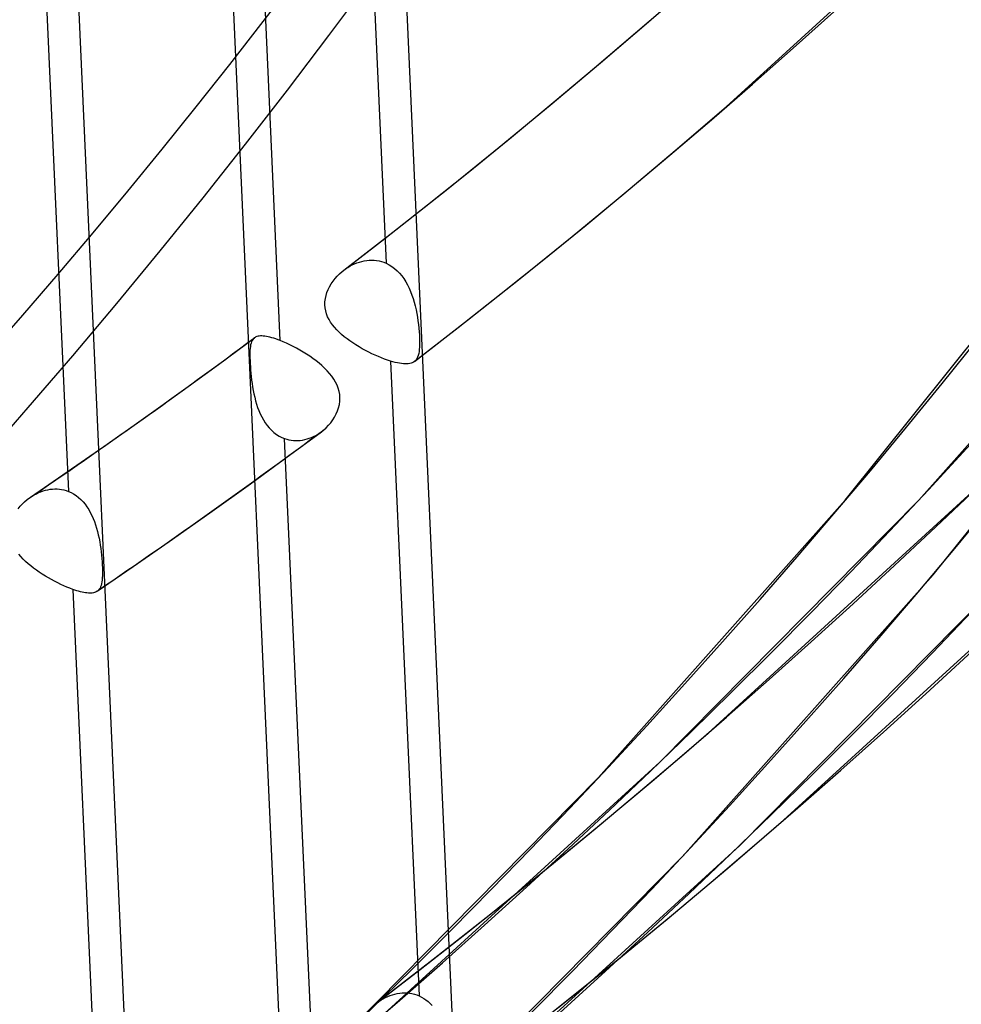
# Model space of a CAD drawing. Header units: millimetres. Extents: x -192 to 186, y -241 to 236.
# Tile 7 of 89: x 117 to 130, y -124 to -110. Entities that reach past the tile are written whole.
import ezdxf

# ---------------------------------------------------------------- set-up
doc = ezdxf.new("R2010")
doc.units = ezdxf.units.MM
doc.layers.add('MAIN-1', color=7, linetype='Continuous')
doc.layers.add('MAIN-2', color=7, linetype='Continuous')

msp = doc.modelspace()

# ---------------------------------------------------------------- linework, layer by layer
at = {"layer": 'MAIN-1'}
for p, q in [((122.1886824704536, -115.1750841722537), (122.1884272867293, -115.1752814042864)), ((122.1889357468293, -115.1748885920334), (122.1886824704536, -115.1750841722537)), ((122.1891909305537, -115.1746913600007), (122.1889357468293, -115.1748885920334)), ((122.189446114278, -115.1744875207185), (122.1891909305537, -115.1746913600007)), ((122.1896946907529, -115.1742883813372), (122.189446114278, -115.1744875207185)), ((122.1899479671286, -115.1740928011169), (122.1896946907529, -115.1742883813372)), ((117.8291158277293, -118.3321224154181), (117.8287993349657, -118.3323371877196)), ((117.8294257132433, -118.331905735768), (117.8291158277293, -118.3321224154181)), ((117.829737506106, -118.3316874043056), (117.8294257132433, -118.331905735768)), ((117.8300539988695, -118.3314726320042), (117.829737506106, -118.3316874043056)), ((117.8303638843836, -118.3312493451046), (117.8300539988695, -118.3314726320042)), ((117.8306756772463, -118.3310310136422), (117.8303638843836, -118.3312493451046))]:
    msp.add_line(p, q, dxfattribs=at)
for centre, major_axis, ratio, start_param, end_param in [((-0.4999999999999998, -0.4330127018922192), (108.0178556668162, -124.728276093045), 0.7500000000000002, -0.2589215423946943, 0.7137243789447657), ((-3.250000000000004, -2.814582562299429), (-104.4172604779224, 120.5706668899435), 0.75, -3.141592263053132, -2.427868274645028)]:
    msp.add_ellipse(centre, major_axis=major_axis, ratio=ratio, start_param=start_param, end_param=end_param, dxfattribs=at)
at = {"layer": 'MAIN-2'}
for p, q in [((121.8380788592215, -104.9354193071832), (122.7441798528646, -125.0644069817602)), ((121.4069178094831, -105.1026537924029), (121.7995378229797, -113.8246886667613)), ((119.4786828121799, -105.3911326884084), (120.3555453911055, -124.8705930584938)), ((120.3448726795, -114.8880933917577), (119.95243045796, -106.1700081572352)), ((117.4703301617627, -108.0423075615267), (118.376431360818, -128.1713448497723)), ((117.0405995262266, -108.2412659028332), (117.4330417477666, -116.9593511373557)), ((126.4751684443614, -111.6772509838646), (130.1008339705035, -108.3685788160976)), ((124.7485401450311, -111.0699310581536), (125.4374536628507, -110.4791752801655)), ((124.0538452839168, -111.6539369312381), (124.7485401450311, -111.0699310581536)), ((123.3534200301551, -112.2311833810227), (124.0538452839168, -111.6539369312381)), ((125.7752202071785, -112.2774675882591), (126.4751684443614, -111.6772509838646)), ((122.6473012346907, -112.8016237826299), (123.3534200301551, -112.2311833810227)), ((125.0694132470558, -112.8708436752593), (125.7752202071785, -112.2774675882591)), ((121.9355181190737, -113.3652379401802), (122.6473012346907, -112.8016237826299)), ((124.3577900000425, -113.4573496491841), (125.0694132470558, -112.8708436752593)), ((128.1093107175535, -117.081167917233), (131.3244947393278, -113.0686251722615)), ((129.1200965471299, -117.0783977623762), (132.5093103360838, -113.2706564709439)), ((121.2181122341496, -113.9219827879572), (121.9355181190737, -113.3652379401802)), ((123.6403807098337, -114.0369435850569), (124.3577900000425, -113.4573496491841)), ((121.2430965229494, -113.9035986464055), (121.2727607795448, -113.8837728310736)), ((121.2727607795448, -113.8837728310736), (121.3032769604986, -113.8654681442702)), ((121.3032769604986, -113.8654681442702), (121.3345729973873, -113.8487672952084)), ((121.3345729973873, -113.8487672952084), (121.3665570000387, -113.8337538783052)), ((121.3665570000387, -113.8337538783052), (121.3991502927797, -113.8205086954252)), ((121.3991502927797, -113.8205086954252), (121.432262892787, -113.8091269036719)), ((121.432262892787, -113.8091269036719), (121.4657591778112, -113.7996882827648)), ((121.4657591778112, -113.7996882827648), (121.4994958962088, -113.7922726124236)), ((121.4994958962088, -113.7922726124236), (121.5334114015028, -113.786941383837)), ((121.5334114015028, -113.786941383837), (121.5674193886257, -113.7837423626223)), ((121.5674193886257, -113.7837423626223), (121.6014582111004, -113.7827370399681)), ((121.6014582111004, -113.7827370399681), (121.6354538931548, -113.7839767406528)), ((121.6354538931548, -113.7839767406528), (121.6693305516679, -113.787527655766)), ((121.6693305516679, -113.787527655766), (121.7028909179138, -113.7934055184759)), ((121.7028909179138, -113.7934055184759), (121.7358154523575, -113.801575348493)), ((121.7358154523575, -113.801575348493), (121.7680482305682, -113.8120077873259)), ((121.7680482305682, -113.8120077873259), (121.7995390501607, -113.8246883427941)), ((121.7995390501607, -113.8246883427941), (121.8400181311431, -113.8448903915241)), ((121.8400181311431, -113.8448903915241), (121.8790397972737, -113.8689267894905)), ((121.8790397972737, -113.8689267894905), (121.9162507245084, -113.8965589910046)), ((121.9162507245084, -113.8965589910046), (121.9513439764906, -113.9273944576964)), ((121.0710875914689, -114.07203603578), (121.0989011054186, -114.036439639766)), ((121.0989011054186, -114.036439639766), (121.1289303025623, -114.0025708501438)), ((121.1289303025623, -114.0025708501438), (121.1609432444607, -113.9706181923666)), ((121.1609432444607, -113.9706181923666), (121.1947471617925, -113.9406823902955)), ((121.1947471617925, -113.9406823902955), (121.1979879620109, -113.9380037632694)), ((121.1979879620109, -113.9380037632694), (121.2012334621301, -113.9353419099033)), ((121.2012334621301, -113.9353419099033), (121.204502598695, -113.9326956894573)), ((121.204502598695, -113.9326956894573), (121.2077830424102, -113.9300681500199)), ((121.2077830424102, -113.9300681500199), (121.211070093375, -113.9274557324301)), ((121.211070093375, -113.9274557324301), (121.2143788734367, -113.9248672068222)), ((121.2143788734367, -113.9248672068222), (121.2430965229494, -113.9035986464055)), ((121.9513439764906, -113.9273944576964), (121.9843016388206, -113.9612342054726)), ((121.9843016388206, -113.9612342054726), (122.0151445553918, -113.9978640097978)), ((122.0151445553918, -113.9978640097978), (122.0438803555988, -114.0370922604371)), ((122.0438803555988, -114.0370922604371), (122.0704713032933, -114.0786481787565)), ((122.917234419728, -114.6096110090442), (123.6403807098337, -114.0369435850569)), ((129.3201127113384, -118.1039948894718), (132.5865611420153, -114.0274990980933)), ((121.0034812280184, -114.1875212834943), (121.0231249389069, -114.1477538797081)), ((121.0231249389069, -114.1477538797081), (121.045744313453, -114.1092022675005)), ((121.045744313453, -114.1092022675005), (121.0710875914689, -114.07203603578)), ((122.0704713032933, -114.0786481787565), (122.0949154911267, -114.1222162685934)), ((122.0949154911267, -114.1222162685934), (122.1172669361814, -114.1675500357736)), ((122.1172669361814, -114.1675500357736), (122.1376088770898, -114.214402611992)), ((120.9651291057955, -114.311740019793), (120.974240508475, -114.2696744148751)), ((120.974240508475, -114.2696744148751), (120.9871030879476, -114.2282225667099)), ((120.9871030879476, -114.2282225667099), (121.0034812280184, -114.1875212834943)), ((122.1376088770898, -114.214402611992), (122.1560085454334, -114.2625379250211)), ((122.1560085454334, -114.2625379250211), (122.1725378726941, -114.3117036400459)), ((120.9590565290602, -114.3968194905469), (120.9599989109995, -114.3542523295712)), ((120.9623566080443, -114.4386335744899), (120.9590565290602, -114.3968194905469)), ((120.9599989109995, -114.3542523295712), (120.9651291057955, -114.311740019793)), ((120.9697804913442, -114.4796493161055), (120.9623566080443, -114.4386335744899)), ((122.1725378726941, -114.3117036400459), (122.1872950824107, -114.361749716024)), ((122.1872950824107, -114.361749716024), (122.2004283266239, -114.4125713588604)), ((122.2004283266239, -114.4125713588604), (122.2120149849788, -114.463902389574)), ((120.9812290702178, -114.5198711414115), (120.9697804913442, -114.4796493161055)), ((120.9965872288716, -114.5593142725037), (120.9812290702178, -114.5198711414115)), ((121.015616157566, -114.5977710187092), (120.9965872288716, -114.5593142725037)), ((122.2120149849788, -114.463902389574), (122.222152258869, -114.5154625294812)), ((122.222152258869, -114.5154625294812), (122.2309232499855, -114.5670004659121)), ((122.2309232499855, -114.5670004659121), (122.2384185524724, -114.6182340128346)), ((121.0379394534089, -114.6349829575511), (121.015616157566, -114.5977710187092)), ((121.0632634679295, -114.6709952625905), (121.0379394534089, -114.6349829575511)), ((121.0913126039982, -114.7058252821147), (121.0632634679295, -114.6709952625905)), ((121.1218017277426, -114.7395052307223), (121.0913126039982, -114.7058252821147)), ((122.1883898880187, -115.1753102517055), (122.917234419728, -114.6096110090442)), ((122.2384185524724, -114.6182340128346), (122.244725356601, -114.6687852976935)), ((122.244725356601, -114.6687852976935), (122.2499127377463, -114.7180928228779)), ((119.4945996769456, -115.2146619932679), (119.990028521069, -114.8494349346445)), ((119.999265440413, -114.8432983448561), (119.9881924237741, -114.8508254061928)), ((120.0114973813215, -114.8370176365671), (119.999265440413, -114.8432983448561)), ((120.0249199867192, -114.8319726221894), (120.0114973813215, -114.8370176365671)), ((120.0395669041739, -114.8281708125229), (120.0249199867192, -114.8319726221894)), ((120.0554642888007, -114.8255911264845), (120.0395669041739, -114.8281708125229)), ((120.0726485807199, -114.8242330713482), (120.0554642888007, -114.8255911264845)), ((120.0911506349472, -114.824079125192), (120.0726485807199, -114.8242330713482)), ((120.1109508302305, -114.8251346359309), (120.0911506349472, -114.824079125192)), ((120.1320260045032, -114.8273907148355), (120.1109508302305, -114.8251346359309)), ((120.1543880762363, -114.8308574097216), (120.1320260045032, -114.8273907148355)), ((120.1780263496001, -114.8355206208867), (120.1543880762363, -114.8308574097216)), ((120.202946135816, -114.8413818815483), (120.1780263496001, -114.8355206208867)), ((120.2291631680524, -114.8484479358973), (120.202946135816, -114.8413818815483)), ((120.2566401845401, -114.8567058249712), (120.2291631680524, -114.8484479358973)), ((121.1544448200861, -114.7720604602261), (121.1218017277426, -114.7395052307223)), ((121.1890482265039, -114.80360465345), (121.1544448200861, -114.7720604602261)), ((121.2255297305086, -114.8342704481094), (121.1890482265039, -114.80360465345)), ((121.2636780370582, -114.8640342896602), (121.2255297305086, -114.8342704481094)), ((122.2499127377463, -114.7180928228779), (122.2540128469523, -114.7659742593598)), ((122.2540128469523, -114.7659742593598), (122.25706164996, -114.8122571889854)), ((122.25706164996, -114.8122571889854), (122.2591158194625, -114.8567949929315)), ((119.9343589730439, -114.9692866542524), (119.9314712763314, -114.9955890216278)), ((119.9383565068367, -114.9452978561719), (119.9343589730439, -114.9692866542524)), ((119.9435812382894, -114.9235882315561), (119.9383565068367, -114.9452978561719)), ((119.950154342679, -114.9041266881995), (119.9435812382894, -114.9235882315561)), ((119.9581922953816, -114.8868587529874), (119.950154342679, -114.9041266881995)), ((119.9678039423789, -114.8717431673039), (119.9581922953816, -114.8868587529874)), ((119.9791189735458, -114.8587557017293), (119.9678039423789, -114.8717431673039)), ((119.9805668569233, -114.8573588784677), (119.9791189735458, -114.8587557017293)), ((119.9820411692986, -114.8559961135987), (119.9805668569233, -114.8573588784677)), ((119.9835438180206, -114.8546591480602), (119.9820411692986, -114.8559961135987)), ((119.9850662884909, -114.8533543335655), (119.9835438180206, -114.8546591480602)), ((119.9866151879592, -114.8520769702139), (119.9850662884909, -114.8533543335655)), ((119.9881924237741, -114.8508254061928), (119.9866151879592, -114.8520769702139)), ((120.285149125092, -114.8660831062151), (120.2566401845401, -114.8567058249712)), ((120.314581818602, -114.8765529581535), (120.285149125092, -114.8660831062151)), ((120.3448738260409, -114.8880923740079), (120.314581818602, -114.8765529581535)), ((120.3875615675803, -114.905527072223), (120.3448738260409, -114.8880923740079)), ((120.4316575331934, -114.9248835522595), (120.3875615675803, -114.905527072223)), ((120.4769532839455, -114.9460906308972), (120.4316575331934, -114.9248835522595)), ((120.5227550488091, -114.9688577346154), (120.4769532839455, -114.9460906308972)), ((120.5687907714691, -114.9930843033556), (120.5227550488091, -114.9688577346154)), ((121.3032884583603, -114.8928877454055), (121.2636780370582, -114.8640342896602)), ((121.3441733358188, -114.9208228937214), (121.3032884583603, -114.8928877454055)), ((121.386124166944, -114.9478346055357), (121.3441733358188, -114.9208228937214)), ((121.4289334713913, -114.9738894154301), (121.386124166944, -114.9478346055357)), ((121.4723870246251, -114.9989541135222), (121.4289334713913, -114.9738894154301)), ((122.2589766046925, -114.9748880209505), (122.2565901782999, -115.0085502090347)), ((122.2601476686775, -114.9384126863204), (122.2589766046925, -114.9748880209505)), ((122.2591158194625, -114.8567949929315), (122.2601678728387, -114.8990613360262)), ((122.2601678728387, -114.8990613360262), (122.2601476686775, -114.9384126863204)), ((119.9285507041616, -115.0553894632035), (119.9283563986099, -115.088995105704)), ((119.9283563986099, -115.088995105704), (119.9289170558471, -115.1251444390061)), ((119.9295712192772, -115.0242709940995), (119.9285507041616, -115.0553894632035)), ((119.9314712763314, -114.9955890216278), (119.9295712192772, -115.0242709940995)), ((120.6148641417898, -115.018718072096), (120.5687907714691, -114.9930843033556)), ((120.6607675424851, -115.0456947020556), (120.6148641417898, -115.018718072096)), ((120.7062980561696, -115.0739666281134), (120.6607675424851, -115.0456947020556)), ((120.7511488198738, -115.1034166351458), (120.7062980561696, -115.0739666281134)), ((120.7950169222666, -115.1339616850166), (120.7511488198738, -115.1034166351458)), ((121.5163140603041, -115.0229772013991), (121.4723870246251, -114.9989541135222)), ((121.5605561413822, -115.0459041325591), (121.5163140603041, -115.0229772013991)), ((121.6049444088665, -115.0676883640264), (121.5605561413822, -115.0459041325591)), ((121.6493166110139, -115.0882984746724), (121.6049444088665, -115.0676883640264)), ((121.6933628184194, -115.1075965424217), (121.6493166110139, -115.0882984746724)), ((121.7365853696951, -115.1253926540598), (121.6933628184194, -115.1075965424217)), ((122.2330499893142, -115.1152276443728), (122.223150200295, -115.1351207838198)), ((122.241241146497, -115.0927027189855), (122.2330499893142, -115.1152276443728)), ((122.2478276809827, -115.0674637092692), (122.241241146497, -115.0927027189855)), ((122.2529116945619, -115.0394233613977), (122.2478276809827, -115.0674637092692)), ((122.2565901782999, -115.0085502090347), (122.2529116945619, -115.0394233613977)), ((118.9966534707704, -115.5767044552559), (119.4945996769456, -115.2146619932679)), ((119.9289170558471, -115.1251444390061), (119.9301661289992, -115.1639041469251)), ((119.9301661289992, -115.1639041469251), (119.9320520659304, -115.2049069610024)), ((119.9320520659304, -115.2049069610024), (119.9345541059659, -115.2474641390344)), ((119.9345541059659, -115.2474641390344), (119.9377184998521, -115.2914436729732)), ((120.8376514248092, -115.1655998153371), (120.7950169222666, -115.1339616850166)), ((120.8788156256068, -115.1982913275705), (120.8376514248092, -115.1655998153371)), ((120.9182585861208, -115.2320144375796), (120.8788156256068, -115.1982913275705)), ((120.9557416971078, -115.2667575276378), (120.9182585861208, -115.2320144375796)), ((121.7788546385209, -115.1416317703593), (121.7365853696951, -115.1253926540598)), ((121.820056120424, -115.1562544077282), (121.7788546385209, -115.1416317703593)), ((121.8600620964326, -115.1692303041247), (121.820056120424, -115.1562544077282)), ((121.8600620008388, -115.1692303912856), (122.2526633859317, -123.8908514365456)), ((121.8931395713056, -115.1789507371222), (121.8600620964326, -115.1692303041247)), ((121.9248440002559, -115.1873035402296), (121.8931395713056, -115.1789507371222)), ((121.9551067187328, -115.1942556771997), (121.9248440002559, -115.1873035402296)), ((121.9839141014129, -115.1998032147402), (121.9551067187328, -115.1942556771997)), ((122.0112544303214, -115.2039273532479), (121.9839141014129, -115.1998032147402)), ((122.0371121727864, -115.2066258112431), (122.0112544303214, -115.2039273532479)), ((122.0614756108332, -115.2078863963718), (122.0371121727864, -115.2066258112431)), ((122.0842796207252, -115.2076903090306), (122.0614756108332, -115.2078863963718)), ((122.1054636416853, -115.2060310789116), (122.0842796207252, -115.2076903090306)), ((122.1250735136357, -115.202888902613), (122.1054636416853, -115.2060310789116)), ((122.1431314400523, -115.1982613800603), (122.1250735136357, -115.202888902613)), ((122.1596879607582, -115.1921256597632), (122.1431314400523, -115.1982613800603)), ((122.1747710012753, -115.1844677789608), (122.1596879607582, -115.1921256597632)), ((122.1884272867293, -115.1752814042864), (122.1747710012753, -115.1844677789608)), ((122.1912980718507, -115.1730047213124), (122.1899479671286, -115.1740928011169)), ((122.1926283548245, -115.1719043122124), (122.1912980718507, -115.1730047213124)), ((122.1939454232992, -115.1707802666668), (122.1926283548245, -115.1719043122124)), ((122.1952473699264, -115.1696474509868), (122.1939454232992, -115.1707802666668)), ((122.1965380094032, -115.1684959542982), (122.1952473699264, -115.1696474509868)), ((122.197806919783, -115.1673205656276), (122.1965380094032, -115.1684959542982)), ((122.2114349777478, -115.1524526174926), (122.197806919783, -115.1673205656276)), ((122.223150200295, -115.1351207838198), (122.2114349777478, -115.1524526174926)), ((119.9377184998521, -115.2914436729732), (119.9415923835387, -115.3367204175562)), ((119.9415923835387, -115.3367204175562), (119.9462220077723, -115.3831557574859)), ((119.9462220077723, -115.3831557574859), (119.9516525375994, -115.4303090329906)), ((120.9910564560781, -115.3025352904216), (120.9557416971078, -115.2667575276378)), ((121.0240262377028, -115.3394949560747), (120.9910564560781, -115.3025352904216)), ((121.0543366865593, -115.3776492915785), (121.0240262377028, -115.3394949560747)), ((121.0816725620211, -115.4170240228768), (121.0543366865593, -115.3776492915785)), ((119.9516525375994, -115.4303090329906), (119.9579834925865, -115.4778125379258)), ((119.9579834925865, -115.4778125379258), (119.965273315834, -115.5254474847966)), ((119.965273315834, -115.5254474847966), (119.9736192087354, -115.5729798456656)), ((121.1057214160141, -115.4576302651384), (121.0816725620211, -115.4170240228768)), ((121.1261380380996, -115.4994322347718), (121.1057214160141, -115.4576302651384)), ((121.1425168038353, -115.5421322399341), (121.1261380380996, -115.4994322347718)), ((118.4596114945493, -115.9613781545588), (118.9966534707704, -115.5767044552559)), ((119.9736192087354, -115.5729798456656), (119.9830843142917, -115.6201877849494)), ((119.9830843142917, -115.6201877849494), (119.9937827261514, -115.6669390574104)), ((121.1546738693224, -115.5856992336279), (121.1425168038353, -115.5421322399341)), ((121.162427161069, -115.6301158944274), (121.1546738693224, -115.5856992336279)), ((121.1656144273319, -115.6753772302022), (121.162427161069, -115.6301158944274)), ((119.9937827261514, -115.6669390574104), (120.0059056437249, -115.7135068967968)), ((120.0059056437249, -115.7135068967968), (120.0195779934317, -115.7597247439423)), ((120.0195779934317, -115.7597247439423), (120.0348907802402, -115.8053766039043)), ((121.1477234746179, -115.8101805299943), (121.1580857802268, -115.7657956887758)), ((121.1580857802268, -115.7657956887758), (121.1641141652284, -115.7208028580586)), ((121.1641141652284, -115.7208028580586), (121.1656144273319, -115.6753772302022)), ((120.0348907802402, -115.8053766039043), (120.0519454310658, -115.8502384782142)), ((120.0519454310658, -115.8502384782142), (120.0708461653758, -115.8940981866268)), ((120.0708461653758, -115.8940981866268), (120.0916944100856, -115.9367251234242)), ((121.0929203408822, -115.9379423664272), (121.1148681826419, -115.896525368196)), ((121.1148681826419, -115.896525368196), (121.1332506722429, -115.8538148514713)), ((121.1332506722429, -115.8538148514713), (121.1477234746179, -115.8101805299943)), ((117.9211792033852, -116.3417147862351), (118.4596114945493, -115.9613781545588)), ((120.0916944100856, -115.9367251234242), (120.1145726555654, -115.97787000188)), ((120.1145726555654, -115.97787000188), (120.1393950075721, -116.0170653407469)), ((120.1393950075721, -116.0170653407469), (120.1661596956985, -116.0540793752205)), ((120.1661596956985, -116.0540793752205), (120.1948781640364, -116.0887171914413)), ((120.9753826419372, -116.0856212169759), (121.0086655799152, -116.0518107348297)), ((121.0086655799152, -116.0518107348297), (121.0395308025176, -116.0157892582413)), ((121.0395308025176, -116.0157892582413), (121.0677151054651, -115.9777693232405)), ((121.0677151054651, -115.9777693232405), (121.0929203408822, -115.9379423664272)), ((120.1948781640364, -116.0887171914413), (120.2255797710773, -116.1208110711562)), ((120.2255797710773, -116.1208110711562), (120.2582712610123, -116.1501559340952)), ((120.2582712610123, -116.1501559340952), (120.2928892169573, -116.1765220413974)), ((120.2928892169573, -116.1765220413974), (120.3290452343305, -116.1995197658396)), ((120.3290452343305, -116.1995197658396), (120.366608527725, -116.2190386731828)), ((120.4237821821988, -116.4987694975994), (120.9108753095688, -116.1398400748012)), ((120.8035610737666, -116.2049085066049), (120.8324396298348, -116.1900712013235)), ((120.8324396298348, -116.1900712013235), (120.8606497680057, -116.1737547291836)), ((120.8606497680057, -116.1737547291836), (120.8881166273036, -116.1560167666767)), ((120.8881166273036, -116.1560167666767), (120.9147672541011, -116.1369331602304)), ((120.9147672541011, -116.1369331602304), (120.9190309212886, -116.1336952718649)), ((120.9190309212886, -116.1336952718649), (120.9232681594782, -116.130423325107)), ((120.9232681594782, -116.130423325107), (120.9274836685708, -116.1271274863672)), ((120.9274836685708, -116.1271274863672), (120.931674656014, -116.123789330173)), ((120.931674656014, -116.123789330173), (120.9358353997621, -116.1204204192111)), ((120.9358353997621, -116.1204204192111), (120.9399782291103, -116.1170243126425)), ((120.9399782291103, -116.1170243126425), (120.9753826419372, -116.0856212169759)), ((120.366608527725, -116.2190386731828), (120.4055004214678, -116.235014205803)), ((120.4055004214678, -116.235014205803), (120.4350987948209, -116.2445231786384)), ((120.7979437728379, -124.95304612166), (120.4055039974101, -116.2350152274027)), ((120.4350987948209, -116.2445231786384), (120.4653353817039, -116.2520293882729)), ((120.4653353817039, -116.2520293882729), (120.4960868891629, -116.2574972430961)), ((120.4960868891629, -116.2574972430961), (120.527057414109, -116.2608875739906)), ((120.527057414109, -116.2608875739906), (120.5581729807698, -116.262245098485)), ((120.5581729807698, -116.262245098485), (120.5893587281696, -116.2616076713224)), ((120.5893587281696, -116.2616076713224), (120.6205634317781, -116.259002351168)), ((120.6205634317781, -116.259002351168), (120.6517169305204, -116.2544837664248)), ((120.6517169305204, -116.2544837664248), (120.6827594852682, -116.2480787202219)), ((120.6827594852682, -116.2480787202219), (120.7136028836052, -116.2398498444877)), ((120.7136028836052, -116.2398498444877), (120.7440687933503, -116.2298645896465)), ((120.7440687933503, -116.2298645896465), (120.7740785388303, -116.2181971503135)), ((120.7740785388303, -116.2181971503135), (120.8035610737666, -116.2049085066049)), ((117.4179746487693, -116.6918769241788), (117.9211792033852, -116.3417147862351)), ((119.9343038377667, -116.8546581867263), (120.4237821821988, -116.4987694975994)), ((116.9123254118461, -117.0388424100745), (117.4179746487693, -116.6918769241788)), ((119.3783251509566, -117.2528083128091), (119.9343038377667, -116.8546581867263)), ((126.2256711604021, -120.280352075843), (129.9617501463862, -116.8709151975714)), ((116.9346151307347, -117.0242570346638), (116.9635488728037, -117.0070328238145)), ((116.9635488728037, -117.0070328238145), (116.9931775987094, -116.9912800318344)), ((116.9931775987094, -116.9912800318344), (117.0234311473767, -116.9770665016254)), ((117.0234311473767, -116.9770665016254), (117.0542271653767, -116.9644543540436)), ((117.0542271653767, -116.9644543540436), (117.0854850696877, -116.9535194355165)), ((117.0854850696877, -116.9535194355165), (117.117105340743, -116.9443321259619)), ((117.117105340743, -116.9443321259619), (117.1489419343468, -116.9369669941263)), ((117.1489419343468, -116.9369669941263), (117.180929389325, -116.9314557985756)), ((117.180929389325, -116.9314557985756), (117.2130107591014, -116.9278635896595)), ((117.2130107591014, -116.9278635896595), (117.2451064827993, -116.9262246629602)), ((117.2451064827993, -116.9262246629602), (117.2771728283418, -116.9265880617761)), ((117.2771728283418, -116.9265880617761), (117.3091283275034, -116.9289897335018)), ((117.3091283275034, -116.9289897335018), (117.3409160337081, -116.9334815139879)), ((117.3409160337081, -116.9334815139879), (117.3722580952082, -116.9400624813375)), ((117.3722580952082, -116.9400624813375), (117.4029819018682, -116.9486894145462)), ((117.4029819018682, -116.9486894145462), (117.4330391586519, -116.9593527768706)), ((117.4330391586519, -116.9593527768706), (117.4701420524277, -116.9757545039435)), ((117.4701420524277, -116.9757545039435), (117.5060497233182, -116.9953548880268)), ((117.5060497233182, -116.9953548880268), (117.5406787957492, -117.0180990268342)), ((116.7710596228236, -117.1648911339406), (116.8007982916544, -117.132431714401)), ((116.8007982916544, -117.132431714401), (116.8324186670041, -117.1018898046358)), ((116.8324186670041, -117.1018898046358), (116.8657962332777, -117.0733395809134)), ((116.8657962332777, -117.0733395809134), (116.872428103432, -117.0680631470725)), ((116.872428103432, -117.0680631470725), (116.8791194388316, -117.0628699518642)), ((116.8791194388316, -117.0628699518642), (116.8858655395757, -117.0577498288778)), ((116.8858655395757, -117.0577498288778), (116.8926777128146, -117.0527148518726)), ((116.8926777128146, -117.0527148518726), (116.8995380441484, -117.0477510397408)), ((116.8995380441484, -117.0477510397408), (116.9064625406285, -117.0428806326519)), ((116.9064625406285, -117.0428806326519), (116.9346151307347, -117.0242570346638)), ((117.5406787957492, -117.0180990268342), (117.5737572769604, -117.0437872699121)), ((117.5737572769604, -117.0437872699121), (117.6050322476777, -117.0721175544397)), ((117.6050322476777, -117.0721175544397), (117.6345207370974, -117.1029384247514)), ((117.6345207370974, -117.1029384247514), (117.6622350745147, -117.1361080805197)), ((117.6622350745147, -117.1361080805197), (117.6881799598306, -117.171471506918)), ((124.7200964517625, -120.8889096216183), (128.1093107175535, -117.081167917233)), ((125.5617363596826, -120.6814500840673), (129.1200965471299, -117.0783977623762)), ((116.7434544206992, -117.1991116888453), (116.7710596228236, -117.1648911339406)), ((117.6881799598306, -117.171471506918), (117.712347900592, -117.2088679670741)), ((117.712347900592, -117.2088679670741), (117.7347029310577, -117.2480470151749)), ((117.7347029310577, -117.2480470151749), (117.7552923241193, -117.2888020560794)), ((118.8208287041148, -117.6466991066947), (119.3783251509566, -117.2528083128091)), ((117.7552923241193, -117.2888020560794), (117.7741643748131, -117.3309444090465)), ((117.7741643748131, -117.3309444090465), (117.7913833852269, -117.3742944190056)), ((117.7913833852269, -117.3742944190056), (117.8070089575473, -117.4186754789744)), ((117.8070089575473, -117.4186754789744), (117.8210940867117, -117.4638958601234)), ((117.8210940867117, -117.4638958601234), (117.8337303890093, -117.5098432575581)), ((117.8337303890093, -117.5098432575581), (117.8450225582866, -117.5564311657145)), ((117.8450225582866, -117.5564311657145), (117.8550536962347, -117.6034479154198)), ((117.8550536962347, -117.6034479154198), (117.8639011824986, -117.6507066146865)), ((117.8639011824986, -117.6507066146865), (117.8716462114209, -117.6979972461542)), ((118.3259720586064, -117.9910450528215), (118.8208287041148, -117.6466991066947)), ((116.781803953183, -117.856628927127), (116.7528297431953, -117.8225295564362)), ((117.8716462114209, -117.6979972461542), (117.8783614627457, -117.7451161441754)), ((117.8783614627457, -117.7451161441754), (117.8841253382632, -117.7918480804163)), ((117.8841253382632, -117.7918480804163), (117.8890067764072, -117.8376865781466)), ((116.8128984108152, -117.8897039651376), (116.781803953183, -117.856628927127)), ((116.8458516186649, -117.9217694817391), (116.8128984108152, -117.8897039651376)), ((116.8805812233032, -117.9529999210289), (116.8458516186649, -117.9217694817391)), ((116.9169561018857, -117.9834345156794), (116.8805812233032, -117.9529999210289)), ((117.8890067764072, -117.8376865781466), (117.8930562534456, -117.8823775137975)), ((117.8930562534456, -117.8823775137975), (117.896307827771, -117.925809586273)), ((117.896307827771, -117.925809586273), (117.8988002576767, -117.9678684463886)), ((116.9547894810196, -118.0130523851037), (116.9169561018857, -117.9834345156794)), ((116.9938937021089, -118.0418323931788), (116.9547894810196, -118.0130523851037)), ((117.034090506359, -118.0697605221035), (116.9938937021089, -118.0418323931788)), ((117.0751856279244, -118.0968071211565), (117.034090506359, -118.0697605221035)), ((117.1169875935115, -118.1229477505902), (117.0751856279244, -118.0968071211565)), ((117.8287849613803, -118.3323440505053), (118.3259720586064, -117.9910450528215)), ((117.8988002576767, -117.9678684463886), (117.9005761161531, -118.0084298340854)), ((117.9005761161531, -118.0084298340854), (117.9016365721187, -118.0469919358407)), ((117.9019067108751, -118.0831278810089), (117.9013389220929, -118.1168701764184)), ((117.9016365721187, -118.0469919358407), (117.9019067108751, -118.0831278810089)), ((127.2632604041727, -121.4785368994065), (131.060146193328, -118.0136213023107)), ((117.1592953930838, -118.148119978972), (117.1169875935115, -118.1229477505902)), ((117.2019505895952, -118.172262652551), (117.1592953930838, -118.148119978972)), ((117.2447928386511, -118.1953294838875), (117.2019505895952, -118.172262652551)), ((117.2876816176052, -118.2172666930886), (117.2447928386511, -118.1953294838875)), ((117.3304584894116, -118.2380197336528), (117.2876816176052, -118.2172666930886)), ((117.8894319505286, -118.2284695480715), (117.88364173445, -118.2505929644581)), ((117.8940056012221, -118.2040678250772), (117.8894319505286, -118.2284695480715)), ((117.8974546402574, -118.1773306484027), (117.8940056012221, -118.2040678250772)), ((117.8998751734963, -118.1482593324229), (117.8974546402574, -118.1773306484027)), ((117.9013389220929, -118.1168701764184), (117.8998751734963, -118.1482593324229)), ((125.876294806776, -121.9730791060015), (129.3201127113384, -118.1039948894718)), ((126.6601465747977, -121.8241327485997), (130.2762946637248, -118.1625674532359)), ((117.3727235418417, -118.2574269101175), (117.3304584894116, -118.2380197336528)), ((117.414090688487, -118.2753018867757), (117.3727235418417, -118.2574269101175)), ((117.4544388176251, -118.291596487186), (117.414090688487, -118.2753018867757)), ((117.4936723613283, -118.3062699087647), (117.4544388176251, -118.291596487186)), ((117.5213754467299, -118.3158902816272), (117.4936723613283, -118.3062699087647)), ((117.4936730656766, -118.3062729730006), (117.8861128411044, -127.024303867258)), ((117.5483787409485, -118.3246060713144), (117.5213754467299, -118.3158902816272)), ((117.574459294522, -118.332341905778), (117.5483787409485, -118.3246060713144)), ((117.5995049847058, -118.3390632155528), (117.574459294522, -118.332341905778)), ((117.6235146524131, -118.3447674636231), (117.5995049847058, -118.3390632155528)), ((117.6464852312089, -118.3494537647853), (117.6235146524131, -118.3447674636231)), ((117.6684183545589, -118.3531181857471), (117.6464852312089, -118.3494537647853)), ((117.6893043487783, -118.3557513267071), (117.6684183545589, -118.3531181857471)), ((117.7091401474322, -118.3573456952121), (117.6893043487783, -118.3557513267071)), ((117.7279046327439, -118.357908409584), (117.7091401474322, -118.3573456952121)), ((117.7455488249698, -118.3574209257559), (117.7279046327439, -118.357908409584)), ((117.7620714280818, -118.3558894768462), (117.7455488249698, -118.3574209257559)), ((117.7775052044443, -118.3533014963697), (117.7620714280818, -118.3558894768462)), ((117.7918650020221, -118.3496568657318), (117.7775052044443, -118.3533014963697)), ((117.8051912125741, -118.3449496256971), (117.7918650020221, -118.3496568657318)), ((117.8174882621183, -118.3391744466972), (117.8051912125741, -118.3449496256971)), ((117.8287993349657, -118.3323371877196), (117.8174882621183, -118.3391744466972)), ((117.8335151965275, -118.3289501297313), (117.8306756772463, -118.3310310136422)), ((117.8362905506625, -118.3267890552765), (117.8335151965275, -118.3289501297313)), ((117.8389913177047, -118.3245491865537), (117.8362905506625, -118.3267890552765)), ((117.8416213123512, -118.3222272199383), (117.8389913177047, -118.3245491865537)), ((117.8441880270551, -118.3198319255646), (117.8416213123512, -118.3222272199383)), ((117.8466886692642, -118.3173580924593), (117.8441880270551, -118.3198319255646)), ((117.8581622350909, -118.3038107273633), (117.8466886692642, -118.3173580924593)), ((117.8680903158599, -118.2882028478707), (117.8581622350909, -118.3038107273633)), ((117.8765591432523, -118.2704822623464), (117.8680903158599, -118.2882028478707)), ((117.88364173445, -118.2505929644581), (117.8765591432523, -118.2704822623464)), ((125.4829281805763, -120.9170843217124), (126.2256183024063, -120.2804094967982)), ((121.8256441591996, -124.0908963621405), (125.5617363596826, -120.6814500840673)), ((121.1617365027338, -124.4919617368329), (124.7200964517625, -120.8889096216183)), ((124.7338422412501, -121.5462834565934), (125.4829281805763, -120.9170843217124)), ((126.4964446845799, -122.1357906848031), (127.2632604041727, -121.4785368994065)), ((123.9784001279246, -122.1679853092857), (124.7338422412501, -121.5462834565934)), ((122.8632598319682, -125.2890491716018), (126.6601465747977, -121.8241327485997)), ((122.2601462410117, -125.6346448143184), (125.876294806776, -121.9730791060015)), ((125.7229292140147, -122.7852035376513), (126.4964446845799, -122.1357906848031)), ((123.2166471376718, -122.7821379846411), (123.9784001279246, -122.1679853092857)), ((122.4486238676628, -123.3887190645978), (123.2166471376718, -122.7821379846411)), ((124.9427404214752, -123.4267368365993), (125.7229292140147, -122.7852035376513)), ((121.6743765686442, -123.9876890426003), (122.4486238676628, -123.3887190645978)), ((124.1559453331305, -124.0603625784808), (124.9427404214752, -123.4267368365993)), ((121.7899439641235, -123.9152067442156), (121.821700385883, -123.9003247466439)), ((121.821700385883, -123.9003247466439), (121.8540613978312, -123.8871809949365)), ((121.8540613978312, -123.8871809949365), (121.8869502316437, -123.8758744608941)), ((121.8869502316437, -123.8758744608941), (121.9202891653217, -123.8664652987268)), ((121.9202891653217, -123.8664652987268), (121.9539881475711, -123.8590497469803)), ((121.9539881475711, -123.8590497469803), (121.9878328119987, -123.8537101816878)), ((121.9878328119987, -123.8537101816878), (122.0216997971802, -123.8505045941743)), ((122.0216997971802, -123.8505045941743), (122.0555265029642, -123.8494754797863)), ((122.0555265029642, -123.8494754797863), (122.0892342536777, -123.8506639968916)), ((122.0892342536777, -123.8506639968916), (122.1227585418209, -123.8541076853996)), ((122.1227585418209, -123.8541076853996), (122.1560395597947, -123.8598608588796)), ((122.1560395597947, -123.8598608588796), (122.1889796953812, -123.8679393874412)), ((122.1889796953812, -123.8679393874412), (122.2212281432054, -123.8782926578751)), ((122.2212281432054, -123.8782926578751), (122.2526634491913, -123.8908514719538)), ((122.2526540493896, -123.8908509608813), (122.285629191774, -123.9068473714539)), ((122.285629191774, -123.9068473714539), (122.3175573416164, -123.9253264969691)), ((121.6503566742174, -124.006862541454), (121.653682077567, -124.0041147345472)), ((121.653682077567, -124.0041147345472), (121.6570216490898, -124.0013831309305)), ((121.6570216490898, -124.0013831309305), (121.6603829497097, -123.9986688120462)), ((121.6603829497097, -123.9986688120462), (121.6637518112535, -123.9959687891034)), ((121.6637518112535, -123.9959687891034), (121.6671414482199, -123.9932934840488)), ((121.6671414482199, -123.9932934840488), (121.6705528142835, -123.9906354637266)), ((121.6705528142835, -123.9906354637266), (121.6990965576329, -123.969554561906)), ((121.6990965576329, -123.969554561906), (121.7285605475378, -123.9499076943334)), ((121.7285605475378, -123.9499076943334), (121.7588717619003, -123.9317585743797)), ((121.7588717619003, -123.9317585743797), (121.7899439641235, -123.9152067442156)), ((122.3175573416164, -123.9253264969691), (122.3483977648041, -123.9462270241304)), ((122.3483977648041, -123.9462270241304), (122.3781040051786, -123.9695058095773)), ((122.3781040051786, -123.9695058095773), (122.4064695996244, -123.994936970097)), ((122.4064695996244, -123.994936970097), (122.4333846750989, -124.0223203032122))]:
    msp.add_line(p, q, dxfattribs=at)
for centre, major_axis, ratio, start_param, end_param in [((-2.472730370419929e-15, -2.202677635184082e-15), (-107.3632019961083, 123.9723471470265), 0.7500000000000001, 0.7137243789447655, 3.855317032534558), ((17.00562499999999, 14.72730325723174), (108.431924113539, -125.2064011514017), 0.7500000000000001, -0.04407482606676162, 0.7137243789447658), ((17.00562499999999, 14.72730325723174), (-109.4695501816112, 126.4045485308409), 0.7500000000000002, 3.097578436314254, 3.855317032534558), ((12.605625, 10.91679148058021), (113.6200544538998, -131.1971380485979), 0.75, -0.04532765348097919, 0.7137243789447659), ((12.605625, 10.91679148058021), (-114.6576805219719, 132.3952854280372), 0.7500000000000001, 3.095619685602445, 3.855317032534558), ((8.205624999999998, 7.106279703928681), (113.6200544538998, -131.1971380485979), 0.75, -0.04632462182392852, 0.7137243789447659), ((8.205624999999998, 7.106279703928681), (-114.6576805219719, 132.3952854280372), 0.7500000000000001, 3.095619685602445, 3.855317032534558), ((3.805624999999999, 3.295767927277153), (113.6200544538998, -131.1971380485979), 0.75, -0.04632462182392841, 0.7137243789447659), ((3.805624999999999, 3.295767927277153), (-114.6576805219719, 132.3952854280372), 0.7500000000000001, 3.095619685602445, 3.855317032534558), ((-2.750000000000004, -2.38156986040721), (-103.7626068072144, 119.814737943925), 0.7500000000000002, 2.927123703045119, 3.855317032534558), ((12.605625, 10.91679148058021), (-114.6576805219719, 132.3952854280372), 0.7500000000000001, 1.524823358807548, 3.044218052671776), ((17.00562499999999, 14.72730325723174), (108.431924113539, -125.2064011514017), 0.7500000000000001, -0.08702173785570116, -0.05632583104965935), ((17.00562499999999, 14.72730325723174), (-109.4695501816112, 126.4045485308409), 0.7500000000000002, 3.054814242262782, 3.085023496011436)]:
    msp.add_ellipse(centre, major_axis=major_axis, ratio=ratio, start_param=start_param, end_param=end_param, dxfattribs=at)

doc.saveas('drawing.dxf')
